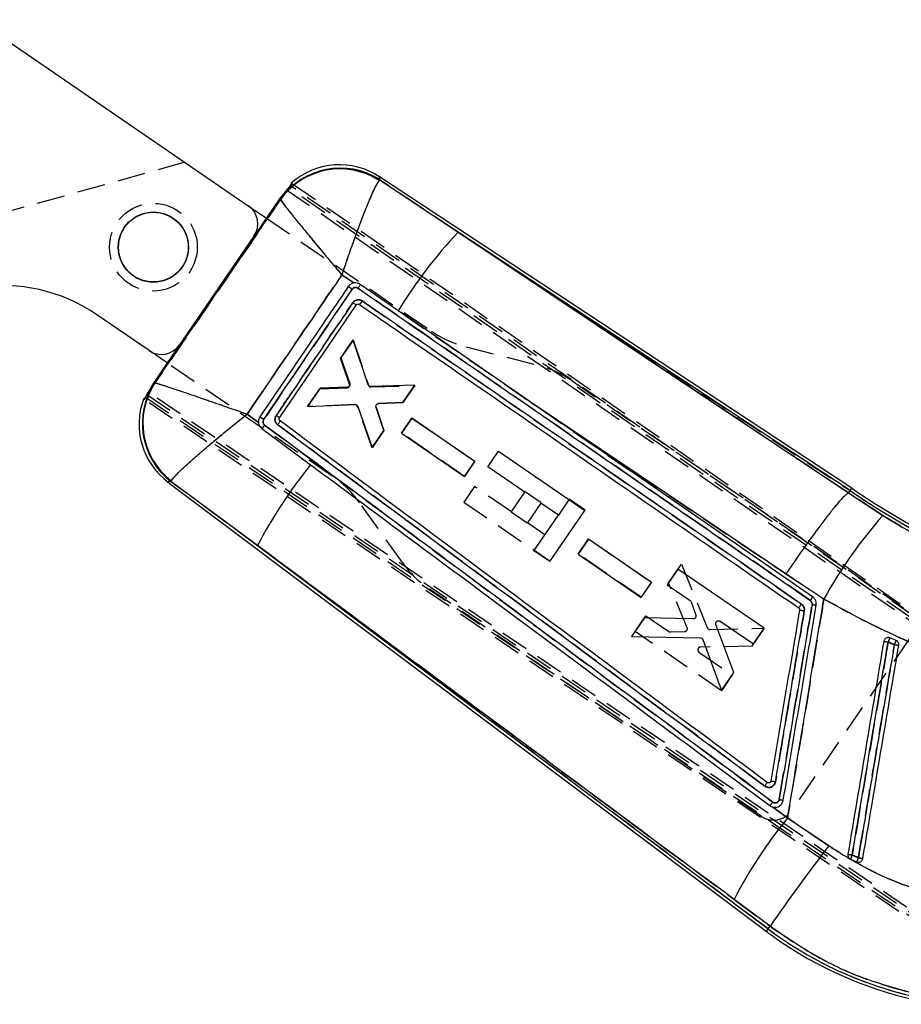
# Model space of a CAD drawing. Extents: x 72 to 802, y 28 to 567.
# Tile 14 of 29: x 306 to 387, y 32 to 122. Entities that reach past the tile are written whole.
import ezdxf

# ---------------------------------------------------------------- set-up
doc = ezdxf.new("R2010")
doc.units = 0
doc.header["$LTSCALE"] = 2
doc.linetypes.add('HIDDEN', pattern=[1.905, 1.27, -0.635])
doc.layers.get('0').update_dxf_attribs({"linetype": 'CONTINUOUS'})

msp = doc.modelspace()

# ---------------------------------------------------------------- linework, layer by layer
at = {"color": 7, "linetype": 'CONTINUOUS'}
for p, q in [((302.3587, 121.5435), (327.111, 104.5929)), ((339.0973, 106.9503), (339.0405, 106.8973)), ((382.0978, 78.8501), (339.0557, 107.2352)), ((339.0973, 106.9503), (346.2399, 102.1735)), ((330.7849, 106.2308), (330.0174, 105.3041)), ((331.0426, 106.6605), (330.9424, 106.4241)), ((330.0174, 105.3041), (327.6982, 101.9175)), ((330.0491, 105.1757), (330.0174, 105.3041)), ((330.0507, 105.1494), (330.0491, 105.1757)), ((327.111, 104.5929), (328.758, 103.465)), ((327.6311, 101.8127), (320.8509, 91.9118)), ((381.947, 78.6257), (346.2399, 102.1735)), ((336.734, 97.55), (335.6367, 98.2889)), ((329.9659, 85.2548), (336.9533, 95.5385)), ((337.2215, 95.6018), (337.238, 95.5916)), ((318.0707, 91.3917), (313.3028, 94.6568)), ((341.0335, 94.8512), (340.7833, 95.024)), ((352.7973, 86.7271), (341.0335, 94.8512)), ((320.7775, 91.8114), (318.4634, 88.4322)), ((336.6574, 92.3469), (335.5496, 90.7299)), ((338.0482, 88.2817), (336.6574, 92.3469)), ((319.7177, 90.2638), (318.0707, 91.3917)), ((335.5496, 90.7299), (336.3691, 88.3823)), ((318.4634, 88.4322), (317.8731, 87.3732)), ((318.4634, 88.4322), (318.5909, 88.4469)), ((318.5909, 88.4469), (318.6105, 88.4524)), ((333.657, 87.9673), (332.5092, 86.2918)), ((336.1361, 88.0435), (333.657, 87.9673)), ((342.2928, 88.2332), (338.2963, 88.1102)), ((341.205, 86.6453), (342.2928, 88.2332)), ((317.7502, 87.1562), (317.5666, 86.9768)), ((332.5092, 86.2918), (336.8482, 86.4668)), ((337.0977, 86.297), (338.4035, 82.5561)), ((339.4712, 84.1146), (338.7545, 86.2175)), ((338.9859, 86.5532), (341.205, 86.6453)), ((327.0136, 85.6016), (328.0293, 84.8415)), ((342.0026, 85.2365), (341.0608, 83.8617)), ((347.7574, 81.297), (342.0026, 85.2365)), ((338.4035, 82.5561), (339.4712, 84.1146)), ((341.0608, 83.8617), (346.8156, 79.9223)), ((348.9425, 80.7962), (349.9108, 82.2103)), ((349.9108, 82.2103), (357.7819, 76.82)), ((346.8156, 79.9223), (347.7574, 81.297)), ((352.3162, 78.4858), (348.9425, 80.7962)), ((319.7923, 79.4112), (374.3163, 38.468)), ((320.0683, 79.4705), (320.0926, 79.5243)), ((327.9584, 73.6172), (320.0683, 79.4705)), ((351.074, 76.6718), (352.3162, 78.4858)), ((381.8045, 78.4143), (381.8053, 78.4149)), ((381.947, 78.6257), (381.8053, 78.4149)), ((381.8053, 78.4149), (384.9365, 76.3619)), ((353.7749, 77.4869), (352.5327, 75.6729)), ((355.3666, 76.3969), (353.7749, 77.4869)), ((352.5327, 75.6729), (351.074, 76.6718)), ((353.147, 73.1556), (355.3666, 76.3969)), ((354.5939, 72.1647), (357.7819, 76.82)), ((327.9584, 73.6172), (374.4786, 38.6842)), ((358.1016, 74.2069), (357.1598, 72.8322)), ((363.8566, 70.2674), (358.1016, 74.2069)), ((354.5939, 72.1647), (353.147, 73.1556)), ((357.1598, 72.8322), (362.9148, 68.8927)), ((366.2597, 71.4753), (365.2781, 70.0425)), ((374.1318, 66.0865), (366.2597, 71.4753)), ((379.565, 68.7505), (376.1, 71.0337)), ((362.9148, 68.8927), (363.8566, 70.2674)), ((365.2781, 70.0425), (367.3678, 68.6121)), ((367.4633, 68.4879), (367.8942, 67.2709)), ((363.2144, 67.0301), (362.0482, 65.3277)), ((367.648, 66.9311), (363.2144, 67.0301)), ((371.3641, 62.0466), (369.7313, 66.4343)), ((370.1137, 66.7325), (373.1503, 64.6539)), ((373.1503, 64.6539), (374.1318, 66.0865)), ((362.0482, 65.3277), (368.3078, 65.2226)), ((368.5416, 65.0559), (370.2371, 60.4016)), ((386.1454, 64.9692), (385.5789, 65.2068)), ((370.2371, 60.4016), (371.3641, 62.0466)), ((374.9178, 49.7952), (376.2561, 48.7954)), ((374.9178, 49.7952), (374.9385, 49.7904)), ((376.2561, 48.7954), (380.0007, 46.257)), ((381.9819, 45.0569), (382.5531, 44.8014)), ((382.5531, 44.8014), (382.6969, 44.7681)), ((374.66, 38.9257), (371.3743, 41.3762)), ((374.4786, 38.6842), (374.66, 38.9257))]:
    msp.add_line(p, q, dxfattribs=at)
at = {"color": 7, "linetype": 'HIDDEN'}
for p, q in [((321.3355, 108.548), (272.0019, 94.7773)), ((339.0973, 106.9503), (339.0405, 106.8973)), ((346.2399, 102.1735), (339.0973, 106.9503)), ((330.6096, 106.0478), (415.5428, 47.3785)), ((415.5821, 47.6159), (330.7849, 106.2308)), ((416.0848, 47.6102), (330.9424, 106.4241)), ((331.1327, 106.5983), (416.1253, 47.8482)), ((330.0491, 105.1757), (330.0507, 105.1494)), ((328.758, 103.465), (343.8079, 93.1587)), ((327.6982, 101.9175), (320.7775, 91.8114)), ((346.2399, 102.1735), (381.947, 78.6257)), ((335.6367, 98.2889), (336.734, 97.55)), ((336.586, 96.9814), (328.5162, 85.1087)), ((337.2215, 95.6018), (337.238, 95.5916)), ((340.7833, 95.024), (341.0335, 94.8512)), ((341.0335, 94.8512), (362.3013, 80.1652)), ((335.5145, 90.6798), (336.6618, 92.3557)), ((336.6618, 92.3557), (338.0673, 88.2469)), ((346.9706, 91.7238), (353.4665, 90.0555)), ((336.3397, 88.3408), (335.5145, 90.6798)), ((334.7676, 79.9575), (319.7177, 90.2638)), ((318.6105, 88.4524), (318.5909, 88.4469)), ((333.6229, 87.9165), (336.1081, 88.0011)), ((338.3158, 88.0756), (342.2757, 88.2105)), ((342.2757, 88.2105), (341.2085, 86.6516)), ((356.6292, 88.6206), (386.844, 67.9293)), ((317.7502, 87.1562), (390.0576, 38.0682)), ((317.8731, 87.3732), (389.734, 38.6214)), ((390.2462, 38.543), (317.9801, 87.603)), ((332.5158, 86.2991), (333.6229, 87.9165)), ((389.545, 38.1454), (317.6569, 86.9156)), ((336.8088, 86.4719), (332.5158, 86.2991)), ((338.3885, 82.5319), (337.0585, 86.3027)), ((338.7594, 86.2225), (339.4757, 84.1202)), ((341.2085, 86.6516), (338.9887, 86.5596)), ((352.7973, 86.7271), (376.1, 71.0337)), ((328.0293, 84.8415), (327.0136, 85.6016)), ((341.0664, 83.8694), (342.0077, 85.2445)), ((342.0077, 85.2445), (347.761, 81.3029)), ((339.4757, 84.1202), (338.3885, 82.5319)), ((346.8198, 79.9278), (341.0664, 83.8694)), ((347.761, 81.3029), (346.8198, 79.9278)), ((320.0683, 79.4705), (320.0926, 79.5243)), ((320.0683, 79.4705), (327.9584, 73.6172)), ((347.7152, 79.004), (346.7468, 77.5899)), ((351.0889, 76.6936), (347.7152, 79.004)), ((352.3312, 78.5076), (352.3167, 78.4864)), ((353.7898, 77.5087), (352.3312, 78.5076)), ((381.8053, 78.4149), (381.8045, 78.4143)), ((384.9365, 76.3619), (381.8053, 78.4149)), ((341.1526, 72.0739), (337.2488, 77.5274)), ((346.7468, 77.5899), (354.6179, 72.1997)), ((353.7753, 77.4875), (353.7898, 77.5087)), ((356.359, 77.846), (355.3681, 76.399)), ((357.806, 76.8551), (356.359, 77.846)), ((357.806, 76.8551), (357.7852, 76.8247)), ((354.1393, 74.6047), (352.5476, 75.6947)), ((374.4786, 38.6842), (327.9584, 73.6172)), ((357.1699, 72.8463), (358.1112, 74.2214)), ((358.1112, 74.2214), (363.8646, 70.2797)), ((362.9234, 68.9047), (357.1699, 72.8463)), ((365.4101, 70.2365), (366.5758, 71.9393)), ((366.5758, 71.9393), (368.9367, 66.141)), ((376.1, 71.0337), (379.565, 68.7505)), ((363.8646, 70.2797), (362.9234, 68.9047)), ((367.1053, 66.1385), (365.4101, 70.2365)), ((373.8485, 48.9525), (343.6338, 69.6438)), ((377.4342, 68.15), (377.5258, 68.2792)), ((377.2675, 67.9524), (377.2793, 67.9615)), ((362.3665, 65.7902), (363.3475, 67.2233)), ((363.3475, 67.2233), (365.4366, 65.7921)), ((370.2366, 60.3986), (362.3665, 65.7902)), ((365.587, 65.7479), (366.8774, 65.7861)), ((369.1767, 65.9832), (374.1291, 66.0849)), ((374.1291, 66.0849), (373.0027, 64.4395)), ((387.3641, 65.1491), (376.6287, 49.4726)), ((368.1818, 63.9114), (371.2176, 61.8316)), ((373.0027, 64.4395), (368.3216, 64.3757)), ((371.2176, 61.8316), (370.2366, 60.3986)), ((374.4015, 52.0308), (374.4022, 52.0303)), ((374.5321, 51.992), (374.4647, 51.9997)), ((376.2561, 48.7954), (374.9178, 49.7952)), ((380.0007, 46.257), (376.2561, 48.7954)), ((371.3743, 41.3762), (374.66, 38.9257)), ((374.4786, 38.6842), (374.66, 38.9257))]:
    msp.add_line(p, q, dxfattribs=at)
at = {"color": 8, "linetype": 'CONTINUOUS', "flags": 128}
for points in [[(339.0557, 107.2352), (339.0603, 107.2035), (339.0973, 106.9503)], [(320.0683, 79.4705), (319.823, 79.4178), (319.7923, 79.4112)], [(374.3163, 38.468), (374.3264, 38.4815), (374.3569, 38.5221), (374.4076, 38.5896), (374.4786, 38.6842)]]:
    msp.add_lwpolyline(points, dxfattribs=at)
at = {"color": 7, "linetype": 'HIDDEN', "flags": 128}
for points in [[(339.0973, 106.9503), (339.0603, 107.2035), (339.0557, 107.2352)], [(381.8045, 78.4143), (358.9007, 93.7155), (346.2399, 102.1735)], [(319.7923, 79.4112), (319.823, 79.4178), (320.0683, 79.4705)], [(374.4786, 38.6842), (374.4076, 38.5896), (374.3569, 38.5221), (374.3264, 38.4815), (374.3163, 38.468)]]:
    msp.add_lwpolyline(points, dxfattribs=at)
at = {"color": 7, "linetype": 'CONTINUOUS', "flags": 128}
for points in [[(346.2399, 102.1735), (358.9007, 93.7155), (381.8045, 78.4143)], [(340.7833, 95.024), (340.1252, 95.4786), (337.3069, 97.4252)], [(376.1, 71.0337), (360.9806, 81.2148), (352.7973, 86.7271)], [(378.5383, 68.956), (357.9208, 83.1893), (352.7973, 86.7271)], [(328.337, 84.2937), (328.9537, 83.8357), (331.5566, 81.9032), (332.7932, 80.9851)]]:
    msp.add_lwpolyline(points, dxfattribs=at)
at = {"color": 7, "linetype": 'HIDDEN'}
msp.add_circle((318.4655, 100.8174), 4, dxfattribs=at)
at = {"color": 7, "linetype": 'CONTINUOUS'}
for radius in [3.2, 3.175]:
    msp.add_circle((318.4655, 100.8174), radius, dxfattribs=at)
for centre, radius, start, end in [((335.4887, 101.3952), 6.6242, 56.991928, 145.200746), ((335.4641, 101.2994), 6.6428, 57.42626, 144.579464), ((335.4235, 101.7275), 6.5975, 56.079287, 131.58325), ((325.981, 102.9427), 2, 325.596321, 55.596321), ((376.569, 73.3686), 41.8279, 136.476539, 148.820157), ((304.7333, 82.1431), 15.1667, 55.596321, 141.353226), ((328.8224, 85.8744), 13.5514, 55.046877, 56.875396), ((319.2008, 93.0418), 2, 235.596321, 325.596321), ((324.0807, 84.7407), 6.6237, 145.976174, 232.716465), ((324.1443, 84.784), 6.6393, 146.459846, 232.391674), ((323.754, 84.6869), 6.5975, 159.68946, 233.515595), ((302.6324, 47.223), 45.8827, 55.658722, 56.196), ((310.2553, 56.3547), 34.9817, 55.704962, 56.328631), ((366.7513, 53.4317), 43.7303, 140.944307, 152.510155), ((421.3142, 136.1212), 69.6815, 235.600536, 249.596321), ((421.3142, 136.1212), 69.4111, 235.597855, 249.596321), ((417.1184, 47.9492), 42.9297, 138.55947, 151.017491), ((377.1763, 69.5326), 1.479, 321.631049, 337.055828), ((381.0598, 82.9599), 14.9317, 260.088624, 261.535314), ((380.9232, 87.2938), 19.8658, 259.645141, 260.896085), ((389.846, 91.7043), 27.2352, 259.796714, 260.644055), ((399.2189, 59.1544), 14.9225, 156.072063, 157.639409), ((392.8276, 61.8335), 7.3814, 154.861208, 158.035037), ((391.2071, 94.9852), 30.8367, 260.244536, 261.010368), ((378.808, 69.1693), 18.9809, 259.93985, 261.084953), ((409.7142, 21.4645), 43.2022, 140.755636, 152.554937), ((526.4502, -66.0398), 184.5481, 142.519197, 145.335481), ((387.5523, 78.1054), 33.1241, 259.913026, 260.605824), ((389.5997, 41.895), 8.248, 154.656065, 157.458817), ((387.3863, 43.0265), 5.1488, 155.349913, 159.834593), ((389.2248, 83.2358), 38.616, 260.282316, 260.897117), ((395.4584, 66.6229), 34.9388, 233.096321, 261.319624), ((395.4584, 66.6229), 35.2092, 233.096321, 235.596321), ((395.4584, 66.6229), 35.2092, 235.596321, 261.319624)]:
    msp.add_arc(centre, radius, start, end, dxfattribs=at)
at = {"color": 7, "linetype": 'HIDDEN'}
for centre, radius, start, end in [((335.4887, 101.3952), 6.6242, 56.991928, 145.200746), ((335.4641, 101.2994), 6.6428, 57.42626, 144.579464), ((376.569, 73.3686), 41.8279, 136.476539, 148.820157), ((313.8612, 63.6971), 40.3022, 55.676731, 56.291523), ((349.4581, 101.4095), 10, 235.596321, 255.596321), ((350.979, 80.3698), 10, 55.596321, 75.596321), ((324.0807, 84.7407), 6.6237, 145.976174, 232.716465), ((324.1443, 84.784), 6.6393, 146.459846, 232.391674), ((301.4037, 45.2399), 48.2142, 55.782611, 56.293903), ((312.5993, 60.2093), 30.4775, 55.262423, 55.978276), ((366.7513, 53.4317), 43.7303, 140.944307, 152.510155), ((329.1174, 71.7067), 10, 35.596321, 55.596321), ((421.3142, 136.1212), 69.6815, 235.600536, 249.596321), ((417.1184, 47.9492), 42.9297, 138.55947, 151.017491), ((349.284, 77.8946), 10, 215.596321, 235.596321), ((377.1765, 69.5326), 1.4788, 321.625043, 337.051691), ((381.0131, 82.771), 14.738, 260.141073, 261.606759), ((381.0882, 87.9363), 20.5275, 259.514253, 260.724874), ((389.846, 91.7043), 27.2352, 259.796714, 260.644055), ((399.2189, 59.1544), 14.9225, 156.072063, 157.639409), ((392.8276, 61.8335), 7.3814, 154.861208, 158.035037), ((391.2071, 94.9852), 30.8367, 260.244536, 261.010368), ((378.5779, 68.2441), 18.0314, 260.146314, 261.351761), ((374.9786, 50.6026), 2, 235.596321, 325.596321), ((409.7142, 21.4645), 43.2022, 140.755636, 152.554937), ((526.4502, -66.0398), 184.5481, 142.519197, 145.335481), ((387.5523, 78.1054), 33.1241, 259.913026, 260.605824), ((389.5997, 41.895), 8.248, 154.656065, 157.458817), ((387.3863, 43.0265), 5.1488, 155.349913, 159.834593), ((389.2248, 83.2358), 38.616, 260.282316, 260.897117), ((395.4584, 66.6229), 34.9388, 233.096321, 261.319624)]:
    msp.add_arc(centre, radius, start, end, dxfattribs=at)
at = {"color": 7, "linetype": 'CONTINUOUS'}
for points, knots in [([(339.0405, 106.8973), (338.9263, 106.7314), (338.7071, 106.4127), (338.1967, 105.2704), (337.6821, 104.0032), (337.1181, 102.5296), (336.4977, 100.8155), (335.9774, 99.3069), (335.7111, 98.5124), (335.6388, 98.2952), (335.6367, 98.2889)], [0, 0, 0, 0, 0.19675793, 0.3777006, 0.50530756, 0.6329407, 0.80984728, 0.948061, 0.99850974, 1, 1, 1, 1]), ([(330.9424, 106.4241), (330.9383, 106.4158), (330.9302, 106.3992), (330.8686, 106.3284), (330.7794, 106.2311), (330.6872, 106.1318), (330.6293, 106.0692), (330.6096, 106.0478)], [0, 0, 0, 0, 0.2193279, 0.4386118, 0.6593915, 0.8839687, 1, 1, 1, 1]), ([(330.7849, 106.2308), (330.8258, 106.2718), (330.9075, 106.3537), (331.0164, 106.4625), (331.0958, 106.5446), (331.133, 106.5886), (331.1328, 106.5956), (331.1327, 106.5983)], [0, 0, 0, 0, 0.2193248, 0.4386955, 0.6561227, 0.8683699, 1, 1, 1, 1]), ([(318.6105, 88.4524), (320.5319, 91.2568), (324.3452, 96.8226), (328.1587, 102.3882), (330.0507, 105.1494)], [0, 0, 0, 0, 0.5038686, 1, 1, 1, 1]), ([(330.0507, 105.1494), (330.1352, 105.0221), (330.2974, 104.7776), (331.0106, 103.8732), (331.8264, 102.8647), (332.7915, 101.6885), (333.931, 100.3167), (334.9466, 99.1065), (335.485, 98.4685), (335.6325, 98.294), (335.6367, 98.2889)], [0, 0, 0, 0, 0.1967576, 0.3777005, 0.5053074, 0.6329401, 0.8098464, 0.9480607, 0.9985098, 1, 1, 1, 1]), ([(335.6367, 98.2889), (334.2205, 96.2041), (331.3472, 91.9742), (328.4718, 87.7458), (327.0136, 85.6016)], [0, 0, 0, 0, 0.49290238, 1, 1, 1, 1]), ([(336.2277, 97.2235), (336.0919, 97.0236), (335.348, 95.928), (332.6594, 91.9693), (330.1051, 88.2115), (328.1594, 85.3491)], [0, 0, 0, 0, 0.0504949, 0.2767382, 1, 1, 1, 1]), ([(328.5158, 85.108), (331.206, 89.0648), (333.8967, 93.0221), (336.5856, 96.9808), (336.586, 96.9814)], [0, 0, 0, 0, 0.99983375, 1, 1, 1, 1]), ([(336.734, 97.55), (336.6692, 97.5333), (336.5202, 97.495), (336.3452, 97.3744), (336.2597, 97.2646), (336.2277, 97.2235)], [0, 0, 0, 0, 0.3244148, 0.7467437, 1, 1, 1, 1]), ([(336.586, 96.9814), (336.6128, 97.0131), (336.6667, 97.0771), (336.7822, 97.1325), (336.9073, 97.1481), (337.0177, 97.1257), (337.0767, 97.0905), (337.1, 97.0766)], [0, 0, 0, 0, 0.2128545, 0.4300168, 0.6446866, 0.8593672, 1, 1, 1, 1]), ([(337.3069, 97.4252), (337.216, 97.4736), (337.0476, 97.5632), (336.841, 97.5673), (336.7447, 97.5517), (336.734, 97.55)], [0, 0, 0, 0, 0.51067842, 0.94540045, 1, 1, 1, 1]), ([(337.3069, 97.4252), (337.3068, 97.4197), (337.3067, 97.4086), (337.2739, 97.3466), (337.22, 97.2573), (337.158, 97.1615), (337.1158, 97.0997), (337.1, 97.0766)], [0, 0, 0, 0, 0.2129095, 0.4287965, 0.6446834, 0.8672193, 1, 1, 1, 1]), ([(337.1, 97.0766), (343.875, 92.3992), (353.3216, 85.8773), (367.0672, 76.3904), (374.0376, 71.5805), (378.3359, 68.6145)], [0, 0, 0, 0, 0.4929377, 0.6873208, 1, 1, 1, 1]), ([(337.4917, 95.9119), (337.4848, 95.9165), (337.421, 95.9592), (337.2836, 96.0154), (337.0686, 96.0274), (336.8622, 95.9634), (336.7197, 95.857), (336.6599, 95.778), (336.6416, 95.7537)], [0, 0, 0, 0, 0.0263277, 0.2410484, 0.4558026, 0.6901846, 0.9047196, 1, 1, 1, 1]), ([(336.6416, 95.7537), (336.4894, 95.5299), (335.7286, 94.4106), (333.3982, 90.9819), (331.2199, 87.7771), (329.6502, 85.4676)], [0, 0, 0, 0, 0.0652879, 0.3264378, 1, 1, 1, 1]), ([(336.9533, 95.5385), (336.9497, 95.5412), (336.9424, 95.5466), (336.8849, 95.5865), (336.7975, 95.6468), (336.7095, 95.7072), (336.6551, 95.7445), (336.6416, 95.7537)], [0, 0, 0, 0, 0.2243516, 0.4487045, 0.6730518, 0.9184742, 1, 1, 1, 1]), ([(336.9533, 95.5385), (336.9683, 95.5563), (336.9984, 95.5918), (337.0626, 95.6224), (337.132, 95.6311), (337.1863, 95.6196), (337.2141, 95.6055), (337.2215, 95.6018)], [0, 0, 0, 0, 0.2297532, 0.4595578, 0.6889634, 0.9178101, 1, 1, 1, 1]), ([(337.238, 95.5916), (337.2444, 95.5947), (337.2574, 95.6012), (337.3181, 95.6733), (337.3998, 95.7807), (337.4611, 95.8682), (337.4917, 95.9119)], [0, 0, 0, 0, 0.2469765, 0.4979817, 0.74899, 1, 1, 1, 1]), ([(337.238, 95.5916), (337.38, 95.4935), (338.4108, 94.7815), (342.9969, 91.6139), (356.1971, 82.4976), (368.5103, 73.9976), (377.2675, 67.9524)], [0, 0, 0, 0, 0.0106437, 0.0772634, 0.343742, 1, 1, 1, 1]), ([(377.5258, 68.2792), (370.8524, 72.8833), (364.1714, 77.4928), (350.8284, 86.706), (344.1562, 91.3116), (337.4917, 95.9119)], [0, 0, 0, 0, 0.5000002, 0.5005765, 1, 1, 1, 1]), ([(318.6105, 88.4524), (318.7735, 88.4082), (319.0949, 88.3211), (320.3674, 87.9011), (321.7423, 87.4354), (323.1761, 86.9432), (324.9367, 86.3319), (326.3023, 85.8525), (327.0075, 85.6038), (327.0136, 85.6016)], [0, 0, 0, 0, 0.2123074, 0.4184486, 0.544795, 0.6711645, 0.8306897, 0.9985147, 1, 1, 1, 1]), ([(336.3098, 88.1199), (336.2875, 88.1014), (336.2428, 88.0643), (336.1786, 88.0462), (336.143, 88.044), (336.1361, 88.0435)], [0, 0, 0, 0, 0.44593451, 0.89187549, 1, 1, 1, 1]), ([(336.3691, 88.3823), (336.3756, 88.3538), (336.3888, 88.2967), (336.371, 88.2092), (336.3388, 88.1514), (336.3145, 88.125), (336.3098, 88.1199)], [0, 0, 0, 0, 0.3089385, 0.6179194, 0.9260466, 1, 1, 1, 1]), ([(338.2963, 88.1102), (338.2675, 88.1121), (338.21, 88.1161), (338.1328, 88.158), (338.0767, 88.2155), (338.0568, 88.2618), (338.0482, 88.2817)], [0, 0, 0, 0, 0.2662906, 0.5325049, 0.7989083, 1, 1, 1, 1]), ([(317.6569, 86.9156), (317.6569, 86.9156), (317.6569, 86.9156), (317.657, 86.9155), (317.6576, 86.9153), (317.66, 86.9153), (317.6696, 86.9253), (317.6957, 86.9743), (317.7426, 87.0766), (317.803, 87.2143), (317.8493, 87.3193), (317.8731, 87.3732)], [0, 0, 0, 0, 0.000441, 0.0022035, 0.0092552, 0.037467, 0.1507683, 0.3576797, 0.5652127, 0.7772961, 1, 1, 1, 1]), ([(317.9801, 87.603), (317.955, 87.5515), (317.9048, 87.4486), (317.8383, 87.3115), (317.7869, 87.2098), (317.7598, 87.1638), (317.7524, 87.1579), (317.7502, 87.1562)], [0, 0, 0, 0, 0.22771523, 0.4554673, 0.6819316, 0.90468643, 1, 1, 1, 1]), ([(336.8482, 86.4668), (336.8769, 86.4651), (336.9343, 86.4617), (337.0117, 86.4207), (337.0686, 86.3636), (337.0889, 86.3171), (337.0977, 86.297)], [0, 0, 0, 0, 0.2653158, 0.5306104, 0.7960795, 1, 1, 1, 1]), ([(338.7545, 86.2175), (338.7494, 86.2389), (338.7376, 86.2886), (338.748, 86.3699), (338.7766, 86.4307), (338.7996, 86.4592), (338.8044, 86.4651)], [0, 0, 0, 0, 0.2492915, 0.5814, 0.9133882, 1, 1, 1, 1]), ([(338.8044, 86.4651), (338.8256, 86.485), (338.868, 86.5249), (338.9352, 86.5485), (338.9749, 86.5522), (338.9859, 86.5532)], [0, 0, 0, 0, 0.4195713, 0.8391401, 1, 1, 1, 1]), ([(320.0926, 79.5243), (320.2202, 79.6939), (320.4716, 80.0282), (321.5127, 81.0025), (322.6447, 82.0003), (323.8291, 83.0105), (325.2876, 84.2184), (326.422, 85.1318), (327.0085, 85.5976), (327.0136, 85.6016)], [0, 0, 0, 0, 0.2123085, 0.4184497, 0.5447963, 0.6711659, 0.8306906, 0.9985145, 1, 1, 1, 1]), ([(328.1594, 85.3491), (328.1174, 85.2719), (328.0331, 85.1167), (328.0209, 84.9336), (328.0291, 84.8438), (328.0293, 84.8415)], [0, 0, 0, 0, 0.4910491, 0.9868598, 1, 1, 1, 1]), ([(329.6502, 85.4676), (329.6176, 85.4069), (329.5524, 85.2853), (329.5378, 85.0749), (329.5893, 84.8741), (329.6855, 84.7268), (329.765, 84.6608), (329.7919, 84.6385)], [0, 0, 0, 0, 0.2216055, 0.4431991, 0.6648516, 0.8866211, 1, 1, 1, 1]), ([(330.013, 84.9771), (329.996, 84.9926), (329.962, 85.0236), (329.9341, 85.0882), (329.928, 85.1574), (329.942, 85.2148), (329.9598, 85.2446), (329.9659, 85.2548)], [0, 0, 0, 0, 0.2211491, 0.4422582, 0.6636621, 0.8855681, 1, 1, 1, 1]), ([(328.0293, 84.8415), (328.0318, 84.8208), (328.0445, 84.7142), (328.1127, 84.5281), (328.2361, 84.373), (328.3206, 84.3066), (328.3369, 84.2937)], [0, 0, 0, 0, 0.0968397, 0.4995117, 0.9029008, 1, 1, 1, 1]), ([(328.6007, 84.6062), (328.5685, 84.5636), (328.5041, 84.4783), (328.4188, 84.3735), (328.3566, 84.3037), (328.3434, 84.297), (328.337, 84.2937)], [0, 0, 0, 0, 0.2525306, 0.5050685, 0.7576116, 1, 1, 1, 1]), ([(328.6007, 84.6062), (328.5841, 84.62), (328.5357, 84.6602), (328.4777, 84.75), (328.4471, 84.8716), (328.4565, 84.9985), (328.4961, 85.0716), (328.5158, 85.108)], [0, 0, 0, 0, 0.1157988, 0.3372533, 0.5586639, 0.780057, 1, 1, 1, 1]), ([(374.9098, 50.2443), (366.5628, 56.4364), (351.1248, 67.8888), (335.6902, 79.3444), (328.6007, 84.6062)], [0, 0, 0, 0, 0.5406798, 1, 1, 1, 1]), ([(329.7919, 84.6385), (329.8232, 84.6813), (329.8858, 84.7667), (329.9607, 84.8772), (330.0097, 84.9569), (330.0118, 84.9705), (330.0128, 84.9773)], [0, 0, 0, 0, 0.2499975, 0.4999933, 0.7500001, 1, 1, 1, 1]), ([(329.7919, 84.6385), (337.1837, 79.1524), (351.9802, 68.1706), (366.7798, 57.1918), (374.1861, 51.6976)], [0, 0, 0, 0, 0.4995614, 1, 1, 1, 1]), ([(374.4022, 52.0303), (367.0032, 57.5207), (352.2051, 68.5013), (337.4104, 79.4852), (330.013, 84.9771)], [0, 0, 0, 0, 0.5000001, 1, 1, 1, 1]), ([(332.7932, 80.9851), (332.9822, 80.8448), (334.0389, 80.0603), (338.006, 77.115), (351.7655, 66.9005), (364.6596, 57.3324), (374.6427, 49.9245)], [0, 0, 0, 0, 0.013552, 0.075758, 0.2844189, 1, 1, 1, 1]), ([(381.8045, 78.4143), (381.7362, 78.3754), (381.5995, 78.2974), (381.2197, 77.9152), (380.7205, 77.3442), (380.1074, 76.5888), (379.3974, 75.6685), (378.6131, 74.6142), (377.7743, 73.4511), (376.9561, 72.2861), (376.3954, 71.4693), (376.1283, 71.0754), (376.1, 71.0337)], [0, 0, 0, 0, 0.1120075, 0.2240151, 0.3360224, 0.4480299, 0.5600394, 0.6720492, 0.7840628, 0.8960768, 0.9889858, 1, 1, 1, 1]), ([(381.947, 78.6257), (382.0475, 78.7749), (382.1484, 78.9245), (382.0975, 78.8496), (382.0973, 78.8494)], [0, 0, 0, 0, 0.99667128, 1, 1, 1, 1]), ([(384.9365, 76.3619), (385.8805, 75.7975), (387.7685, 74.6688), (390.7374, 73.1511), (393.7928, 71.7616), (395.8883, 70.976), (396.936, 70.5832)], [0, 0, 0, 0, 0.24709325, 0.49417359, 0.74709008, 1, 1, 1, 1]), ([(371.3743, 41.3762), (362.98, 47.6103), (348.508, 58.3578), (334.036, 69.1042), (327.9584, 73.6172)], [0, 0, 0, 0, 0.5800413, 1, 1, 1, 1]), ([(367.3678, 68.6121), (367.39, 68.5939), (367.4316, 68.5598), (367.4532, 68.5107), (367.4633, 68.4879)], [0, 0, 0, 0, 0.5356513, 1, 1, 1, 1]), ([(378.4897, 68.2511), (377.99, 65.289), (376.9908, 59.3655), (375.9918, 53.4418), (375.4924, 50.4803)], [0, 0, 0, 0, 0.5000429, 1, 1, 1, 1]), ([(376.2561, 48.7954), (376.7254, 51.621), (377.6799, 57.3674), (378.7824, 64.0192), (379.4153, 67.8454), (379.565, 68.7505)], [0, 0, 0, 0, 0.4248118, 0.8639418, 1, 1, 1, 1]), ([(377.2675, 67.9524), (377.2742, 67.956), (377.288, 67.9637), (377.349, 68.0363), (377.4326, 68.1461), (377.4947, 68.2348), (377.5258, 68.2792)], [0, 0, 0, 0, 0.2373802, 0.4915866, 0.7457914, 1, 1, 1, 1]), ([(377.7799, 67.6783), (377.7845, 67.747), (377.7937, 67.8845), (377.7198, 68.0811), (377.6189, 68.2096), (377.545, 68.2648), (377.5258, 68.2792)], [0, 0, 0, 0, 0.29822185, 0.59643071, 0.89477757, 1, 1, 1, 1]), ([(378.3359, 68.6145), (378.3478, 68.6056), (378.3927, 68.5721), (378.4538, 68.4941), (378.4981, 68.3754), (378.4925, 68.2925), (378.4897, 68.2511)], [0, 0, 0, 0, 0.1076048, 0.4054194, 0.7031849, 1, 1, 1, 1]), ([(378.8618, 68.1909), (378.8678, 68.2781), (378.8798, 68.4526), (378.7865, 68.7023), (378.6581, 68.8666), (378.5635, 68.9372), (378.5383, 68.956)], [0, 0, 0, 0, 0.2971935, 0.59437683, 0.89179913, 1, 1, 1, 1]), ([(394.9349, 61.8618), (393.6282, 62.3255), (391.0148, 63.2531), (387.1366, 64.893), (383.2996, 66.7022), (380.8099, 68.0677), (379.565, 68.7505)], [0, 0, 0, 0, 0.247645, 0.4952926, 0.7476431, 1, 1, 1, 1]), ([(377.3524, 67.7516), (377.3127, 67.5162), (377.0931, 66.2133), (376.2171, 61.016), (375.3809, 56.054), (374.7245, 52.1595)], [0, 0, 0, 0, 0.045279, 0.2506894, 1, 1, 1, 1]), ([(375.1496, 52.0833), (375.1946, 52.3502), (375.6329, 54.9493), (376.5096, 60.1476), (377.3414, 65.079), (377.7799, 67.6783)], [0, 0, 0, 0, 0.051342, 0.4999802, 1, 1, 1, 1]), ([(375.8665, 50.4178), (376.3657, 53.3799), (377.3641, 59.3043), (378.3626, 65.2287), (378.8618, 68.1909)], [0, 0, 0, 0, 0.5, 1, 1, 1, 1]), ([(377.2675, 67.9524), (377.2843, 67.9382), (377.3191, 67.9089), (377.3495, 67.8462), (377.3574, 67.791), (377.3535, 67.76), (377.3524, 67.7516)], [0, 0, 0, 0, 0.285105, 0.5907932, 0.8895361, 1, 1, 1, 1]), ([(367.8122, 66.9867), (367.788, 66.9706), (367.7382, 66.9376), (367.6786, 66.9333), (367.648, 66.9311)], [0, 0, 0, 0, 0.4865828, 1, 1, 1, 1]), ([(367.8942, 67.2709), (367.901, 67.2428), (367.9146, 67.1864), (367.8979, 67.0998), (367.8612, 67.0313), (367.8261, 66.9994), (367.8122, 66.9867)], [0, 0, 0, 0, 0.2740275, 0.5480905, 0.8214554, 1, 1, 1, 1]), ([(369.7313, 66.4343), (369.724, 66.4621), (369.7094, 66.5176), (369.7242, 66.6038), (369.7578, 66.6695), (369.7888, 66.7005), (369.7997, 66.7114)], [0, 0, 0, 0, 0.2826096, 0.5652512, 0.8471631, 1, 1, 1, 1]), ([(369.7997, 66.7114), (369.8228, 66.7285), (369.8691, 66.7627), (369.9547, 66.7807), (370.0405, 66.7729), (370.0897, 66.7457), (370.1137, 66.7325)], [0, 0, 0, 0, 0.2526607, 0.5052949, 0.75854, 1, 1, 1, 1]), ([(368.3078, 65.2226), (368.3363, 65.2192), (368.3935, 65.2125), (368.4685, 65.1671), (368.5177, 65.1113), (368.5354, 65.0705), (368.5416, 65.0559)], [0, 0, 0, 0, 0.2812114, 0.5624541, 0.8440253, 1, 1, 1, 1]), ([(385.0215, 64.8998), (384.4764, 61.6654), (383.3861, 55.1966), (382.2959, 48.7278), (381.7508, 45.4933)], [0, 0, 0, 0, 0.4999999, 1, 1, 1, 1]), ([(382.1456, 45.4256), (382.1906, 45.6925), (382.4156, 47.027), (383.3609, 52.6318), (384.4068, 58.8335), (385.2727, 63.9676), (385.4184, 64.8314)], [0, 0, 0, 0, 0.0412601, 0.2063008, 0.8664632, 1, 1, 1, 1]), ([(385.2853, 65.2147), (385.2438, 65.1951), (385.1608, 65.1559), (385.0701, 65.0492), (385.0322, 64.9575), (385.0227, 64.9063), (385.0215, 64.8998)], [0, 0, 0, 0, 0.3179921, 0.6360048, 0.9539996, 1, 1, 1, 1]), ([(385.5789, 65.2068), (385.5369, 65.2199), (385.4512, 65.2466), (385.3487, 65.2355), (385.2954, 65.218), (385.2853, 65.2147)], [0, 0, 0, 0, 0.4374848, 0.8929852, 1, 1, 1, 1]), ([(385.4184, 64.8314), (385.4846, 64.8036), (385.6724, 64.7246), (385.8603, 64.6456), (385.982, 64.5944)], [0, 0, 0, 0, 0.35206588, 1, 1, 1, 1]), ([(386.3887, 64.5273), (386.3919, 64.571), (386.3984, 64.6604), (386.3523, 64.7906), (386.2678, 64.9001), (386.1887, 64.9508), (386.1461, 64.9689), (386.1454, 64.9692)], [0, 0, 0, 0, 0.2405293, 0.4921268, 0.743739, 0.9953389, 1, 1, 1, 1]), ([(385.982, 64.5944), (385.4308, 61.3263), (384.339, 54.8528), (383.2473, 48.3793), (382.7067, 45.1739)], [0, 0, 0, 0, 0.5048412, 1, 1, 1, 1]), ([(383.1155, 45.1062), (383.1599, 45.3699), (383.3843, 46.7013), (384.3284, 52.3031), (385.375, 58.513), (386.2417, 63.6554), (386.3887, 64.5273)], [0, 0, 0, 0, 0.0407437, 0.2056577, 0.8653137, 1, 1, 1, 1]), ([(374.1861, 51.6976), (374.2401, 51.6649), (374.353, 51.5965), (374.555, 51.5679), (374.7595, 51.6042), (374.94, 51.7072), (375.087, 51.8694), (375.128, 52.0096), (375.1496, 52.0833)], [0, 0, 0, 0, 0.1522562, 0.3187123, 0.4831471, 0.649464, 0.8157851, 1, 1, 1, 1]), ([(374.7245, 52.1595), (374.7189, 52.1393), (374.7068, 52.0959), (374.6629, 52.0416), (374.6031, 52.0038), (374.5338, 51.9867), (374.4878, 51.9953), (374.4647, 51.9997)], [0, 0, 0, 0, 0.1822378, 0.392084, 0.5935113, 0.7952698, 1, 1, 1, 1]), ([(375.1496, 52.0833), (375.1363, 52.0856), (375.098, 52.0922), (375.0152, 52.1067), (374.907, 52.1258), (374.8055, 52.1441), (374.7416, 52.1559), (374.7298, 52.1584), (374.7245, 52.1595)], [0, 0, 0, 0, 0.0637722, 0.1836383, 0.3984824, 0.613349, 0.8281954, 1, 1, 1, 1]), ([(374.1861, 51.6976), (374.2168, 51.7398), (374.2782, 51.8243), (374.3512, 51.9327), (374.3988, 52.0108), (374.4006, 52.0242), (374.4015, 52.0308)], [0, 0, 0, 0, 0.2500071, 0.4999994, 0.7500006, 1, 1, 1, 1]), ([(374.4647, 51.9997), (374.4636, 52), (374.4413, 52.0066), (374.4212, 52.0188), (374.4022, 52.0304)], [0, 0, 0, 0, 0.0509121, 1, 1, 1, 1]), ([(375.4924, 50.4803), (375.4808, 50.4382), (375.458, 50.3558), (375.3742, 50.2572), (375.2668, 50.1914), (375.1435, 50.1659), (375.0171, 50.1803), (374.9455, 50.223), (374.9098, 50.2444)], [0, 0, 0, 0, 0.17289342, 0.33827508, 0.50370507, 0.66913881, 0.83458087, 1, 1, 1, 1]), ([(374.9385, 49.7904), (375.0033, 49.7813), (375.1544, 49.7601), (375.3938, 49.8142), (375.619, 49.9511), (375.7946, 50.1582), (375.8423, 50.3302), (375.8665, 50.4178)], [0, 0, 0, 0, 0.1568725, 0.3660065, 0.5750036, 0.783773, 1, 1, 1, 1]), ([(374.9098, 50.2444), (374.8773, 50.201), (374.8123, 50.1143), (374.7256, 50.0068), (374.6629, 49.9358), (374.6493, 49.9282), (374.6427, 49.9245)], [0, 0, 0, 0, 0.2543317, 0.5086678, 0.7629957, 1, 1, 1, 1]), ([(374.6427, 49.9245), (374.7296, 49.8726), (374.8179, 49.8199), (374.9163, 49.7955), (374.9178, 49.7952)], [0, 0, 0, 0, 0.9845974, 1, 1, 1, 1]), ([(380.0007, 46.257), (381.1542, 45.5362), (383.4831, 44.0811), (387.3858, 42.409), (390.1469, 41.705), (391.5747, 41.3409)], [0, 0, 0, 0, 0.3215629, 0.6491795, 1, 1, 1, 1]), ([(381.7508, 45.4933), (381.7477, 45.4475), (381.7413, 45.3559), (381.7904, 45.2251), (381.8722, 45.1191), (381.9469, 45.0767), (381.9819, 45.0569)], [0, 0, 0, 0, 0.2579385, 0.5158785, 0.7738044, 1, 1, 1, 1]), ([(382.7067, 45.1739), (382.6459, 45.2006), (382.4581, 45.283), (382.2717, 45.3681), (382.1456, 45.4256)], [0, 0, 0, 0, 0.3240452, 1, 1, 1, 1]), ([(382.6969, 44.7681), (382.7427, 44.7705), (382.8343, 44.7753), (382.9589, 44.8398), (383.0554, 44.9385), (383.1013, 45.0352), (383.1128, 45.093), (383.1155, 45.1062)], [0, 0, 0, 0, 0.2327733, 0.4655175, 0.6982859, 0.9310491, 1, 1, 1, 1]), ([(388.5207, 32.6289), (386.8018, 33.0766), (383.4898, 33.9392), (378.8093, 36.0857), (376.0529, 37.9723), (374.66, 38.9257)], [0, 0, 0, 0, 0.34801589, 0.67053133, 1, 1, 1, 1])]:
    msp.add_open_spline(points, degree=3, knots=knots, dxfattribs=at)
at = {"color": 7, "linetype": 'HIDDEN'}
for points, knots in [([(339.0405, 106.8973), (338.9194, 106.7192), (338.6778, 106.3638), (338.1127, 105.0748), (337.5556, 103.6789), (337.0037, 102.218), (336.3568, 100.4171), (335.8792, 99.017), (335.6388, 98.2952), (335.6367, 98.2889)], [0, 0, 0, 0, 0.2064463, 0.4121069, 0.5384971, 0.6649112, 0.827376, 0.9985091, 1, 1, 1, 1]), ([(330.0507, 105.1494), (328.1587, 102.3882), (324.3452, 96.8226), (320.5319, 91.2568), (318.6105, 88.4524)], [0, 0, 0, 0, 0.4961314, 1, 1, 1, 1]), ([(330.0507, 105.1494), (330.142, 105.0127), (330.3244, 104.7396), (331.1343, 103.7181), (332.0376, 102.6061), (332.9978, 101.4393), (334.1976, 99.9974), (335.1424, 98.8739), (335.6325, 98.294), (335.6367, 98.2889)], [0, 0, 0, 0, 0.2064459, 0.4121063, 0.5384963, 0.6649104, 0.827375, 0.9985092, 1, 1, 1, 1]), ([(327.0136, 85.6016), (328.4718, 87.7458), (331.3472, 91.9742), (334.2205, 96.2041), (335.6367, 98.2889)], [0, 0, 0, 0, 0.50709762, 1, 1, 1, 1]), ([(337.1, 97.0766), (337.0767, 97.0905), (337.0177, 97.1257), (336.9073, 97.1481), (336.7822, 97.1325), (336.6667, 97.0771), (336.6128, 97.0131), (336.586, 96.9814)], [0, 0, 0, 0, 0.1406328, 0.3553134, 0.5699832, 0.7871455, 1, 1, 1, 1]), ([(378.3358, 68.6146), (371.3655, 73.4245), (358.517, 82.2908), (344.7725, 91.7792), (337.9977, 96.4568), (337.1, 97.0766)], [0, 0, 0, 0, 0.5070623, 0.9346842, 1, 1, 1, 1]), ([(336.6416, 95.7537), (336.6641, 95.783), (336.7284, 95.8665), (336.8746, 95.9683), (337.0685, 96.0252), (337.2698, 96.0172), (337.4093, 95.9658), (337.4791, 95.9201), (337.4917, 95.9119)], [0, 0, 0, 0, 0.1151935, 0.3296779, 0.5441677, 0.7380582, 0.9527093, 1, 1, 1, 1]), ([(329.6516, 85.4698), (329.8038, 85.6936), (330.5645, 86.8129), (332.8945, 90.2409), (335.0723, 93.445), (336.6416, 95.7537)], [0, 0, 0, 0, 0.0653017, 0.3265074, 1, 1, 1, 1]), ([(337.4917, 95.9119), (337.4611, 95.8682), (337.3998, 95.7807), (337.3181, 95.6733), (337.2574, 95.6012), (337.2444, 95.5947), (337.238, 95.5916)], [0, 0, 0, 0, 0.25101, 0.5020183, 0.7530235, 1, 1, 1, 1]), ([(337.4917, 95.9119), (344.1635, 91.3057), (357.507, 82.0933), (370.8529, 72.8839), (377.5258, 68.2792)], [0, 0, 0, 0, 0.4999998, 1, 1, 1, 1]), ([(318.6105, 88.4524), (318.7735, 88.4082), (319.0949, 88.3211), (320.3674, 87.9011), (321.7423, 87.4354), (323.1761, 86.9432), (324.9367, 86.3319), (326.3023, 85.8525), (327.0075, 85.6038), (327.0136, 85.6016)], [0, 0, 0, 0, 0.2123074, 0.4184486, 0.544795, 0.6711645, 0.8306897, 0.9985147, 1, 1, 1, 1]), ([(336.1081, 88.0011), (336.137, 88.0053), (336.195, 88.0137), (336.2703, 88.062), (336.3124, 88.1129), (336.3282, 88.1451), (336.3313, 88.1513)], [0, 0, 0, 0, 0.3091486, 0.6183538, 0.9266817, 1, 1, 1, 1]), ([(336.3313, 88.1513), (336.3405, 88.1788), (336.3589, 88.2338), (336.3525, 88.3001), (336.3418, 88.3342), (336.3397, 88.3408)], [0, 0, 0, 0, 0.4457197, 0.8914333, 1, 1, 1, 1]), ([(338.0673, 88.2469), (338.0792, 88.2208), (338.1031, 88.1685), (338.1692, 88.1111), (338.2431, 88.0787), (338.2937, 88.0766), (338.3158, 88.0756)], [0, 0, 0, 0, 0.2651298, 0.5302353, 0.7956472, 1, 1, 1, 1]), ([(337.0585, 86.3027), (337.0462, 86.3288), (337.0218, 86.3809), (336.9549, 86.4377), (336.8809, 86.4693), (336.8305, 86.4711), (336.8088, 86.4719)], [0, 0, 0, 0, 0.26605358, 0.53212256, 0.79842908, 1, 1, 1, 1]), ([(338.8202, 86.478), (338.8084, 86.467), (338.791, 86.4509), (338.7796, 86.4302), (338.776, 86.4236)], [0, 0, 0, 0, 0.6785763, 1, 1, 1, 1]), ([(338.9887, 86.5596), (338.9668, 86.5572), (338.9253, 86.5525), (338.8897, 86.5307), (338.873, 86.5204)], [0, 0, 0, 0, 0.5297736, 1, 1, 1, 1]), ([(320.0926, 79.5243), (320.2202, 79.6939), (320.4716, 80.0282), (321.5127, 81.0025), (322.6447, 82.0003), (323.8291, 83.0105), (325.2876, 84.2184), (326.422, 85.1318), (327.0085, 85.5976), (327.0136, 85.6016)], [0, 0, 0, 0, 0.2123085, 0.4184497, 0.5447963, 0.6711659, 0.8306906, 0.9985145, 1, 1, 1, 1]), ([(329.7919, 84.6385), (329.765, 84.6608), (329.6855, 84.7268), (329.5893, 84.8741), (329.5378, 85.0749), (329.5524, 85.2863), (329.6184, 85.4084), (329.6516, 85.4698)], [0, 0, 0, 0, 0.11306107, 0.33420897, 0.55524008, 0.77621252, 1, 1, 1, 1]), ([(328.601, 84.606), (328.5688, 84.5634), (328.5043, 84.4782), (328.4189, 84.3734), (328.3567, 84.3036), (328.3436, 84.2968), (328.3372, 84.2935)], [0, 0, 0, 0, 0.2525293, 0.5050713, 0.7576112, 1, 1, 1, 1]), ([(328.5162, 85.1087), (328.5051, 85.0902), (328.4726, 85.0363), (328.4471, 84.9324), (328.4579, 84.8074), (328.5084, 84.6904), (328.5699, 84.6343), (328.6006, 84.6063)], [0, 0, 0, 0, 0.11541403, 0.33658427, 0.55777739, 0.7789787, 1, 1, 1, 1]), ([(328.6006, 84.6063), (336.9459, 78.4125), (352.3807, 66.9569), (367.8188, 55.5046), (374.9098, 50.2443)], [0, 0, 0, 0, 0.540679, 1, 1, 1, 1]), ([(374.1861, 51.6976), (366.7798, 57.1918), (351.9802, 68.1706), (337.1837, 79.1524), (329.7919, 84.6385)], [0, 0, 0, 0, 0.5004386, 1, 1, 1, 1]), ([(396.936, 70.5832), (395.9126, 70.9665), (393.8658, 71.7329), (390.8324, 73.1054), (387.8368, 74.6293), (385.9033, 75.7844), (384.9365, 76.3619)], [0, 0, 0, 0, 0.2470166, 0.4940389, 0.7470129, 1, 1, 1, 1]), ([(327.9584, 73.6172), (334.036, 69.1042), (348.508, 58.3578), (362.98, 47.6103), (371.3743, 41.3762)], [0, 0, 0, 0, 0.4199587, 1, 1, 1, 1]), ([(375.4921, 50.4787), (375.9917, 53.4408), (376.9907, 59.3648), (377.99, 65.2888), (378.4896, 68.2507)], [0, 0, 0, 0, 0.5000121, 1, 1, 1, 1]), ([(379.565, 68.7505), (379.4153, 67.8454), (378.7706, 63.9478), (377.668, 57.296), (376.7136, 51.5496), (376.2561, 48.7954)], [0, 0, 0, 0, 0.136056, 0.5859231, 1, 1, 1, 1]), ([(377.5258, 68.2792), (377.545, 68.2648), (377.6189, 68.2096), (377.7198, 68.0811), (377.7938, 67.8841), (377.7844, 67.7463), (377.7797, 67.6772)], [0, 0, 0, 0, 0.1050505, 0.4029097, 0.7006312, 1, 1, 1, 1]), ([(378.4896, 68.2507), (378.4915, 68.2654), (378.4987, 68.3211), (378.4853, 68.4194), (378.4311, 68.5341), (378.3676, 68.5877), (378.3358, 68.6146)], [0, 0, 0, 0, 0.107223, 0.404756, 0.7023178, 1, 1, 1, 1]), ([(379.565, 68.7505), (380.7866, 68.0801), (383.2298, 66.7393), (387.0403, 64.9362), (390.941, 63.2804), (393.6036, 62.3347), (394.9349, 61.8618)], [0, 0, 0, 0, 0.2476831, 0.4953599, 0.7476816, 1, 1, 1, 1]), ([(377.7797, 67.6772), (377.3413, 65.0783), (376.4645, 59.8804), (375.5879, 54.6824), (375.1496, 52.0833)], [0, 0, 0, 0, 0.4999838, 1, 1, 1, 1]), ([(365.4366, 65.7921), (365.4617, 65.7779), (365.5085, 65.7515), (365.5621, 65.7491), (365.587, 65.7479)], [0, 0, 0, 0, 0.5361741, 1, 1, 1, 1]), ([(366.8774, 65.7861), (366.9062, 65.7899), (366.9637, 65.7977), (367.0386, 65.8448), (367.089, 65.9038), (367.1061, 65.948), (367.1127, 65.9653)], [0, 0, 0, 0, 0.2748381, 0.5497043, 0.8237247, 1, 1, 1, 1]), ([(367.1127, 65.9653), (367.119, 65.9936), (367.1318, 66.052), (367.1143, 66.1091), (367.1053, 66.1385)], [0, 0, 0, 0, 0.4855338, 1, 1, 1, 1]), ([(368.9367, 66.141), (368.9502, 66.1156), (368.977, 66.0648), (369.0464, 66.0113), (369.1161, 65.9855), (369.1607, 65.9838), (369.1767, 65.9832)], [0, 0, 0, 0, 0.28062, 0.5611626, 0.8425433, 1, 1, 1, 1]), ([(385.4184, 64.8314), (385.3734, 64.5645), (385.1483, 63.2301), (384.203, 57.6252), (383.1571, 51.4235), (382.2913, 46.2894), (382.1456, 45.4256)], [0, 0, 0, 0, 0.0412602, 0.2063008, 0.8664633, 1, 1, 1, 1]), ([(385.982, 64.5944), (385.8603, 64.6456), (385.6724, 64.7246), (385.4846, 64.8036), (385.4184, 64.8314)], [0, 0, 0, 0, 0.64793412, 1, 1, 1, 1]), ([(368.0879, 64.2118), (368.0803, 64.1841), (368.0652, 64.1287), (368.0793, 64.0425), (368.1174, 63.9652), (368.1606, 63.9291), (368.1818, 63.9114)], [0, 0, 0, 0, 0.25211092, 0.50420514, 0.75673498, 1, 1, 1, 1]), ([(368.3216, 64.3757), (368.293, 64.3725), (368.2358, 64.366), (368.1606, 64.3208), (368.1116, 64.2657), (368.094, 64.2257), (368.0879, 64.2118)], [0, 0, 0, 0, 0.2834851, 0.5669663, 0.8495568, 1, 1, 1, 1]), ([(382.7067, 45.1739), (382.7517, 45.4408), (382.9767, 46.7753), (383.9219, 52.3801), (384.9687, 58.5867), (385.8355, 63.7257), (385.982, 64.5944)], [0, 0, 0, 0, 0.0412291, 0.2061452, 0.8658099, 1, 1, 1, 1]), ([(375.1496, 52.0833), (375.1482, 52.0759), (375.134, 52.0013), (375.0784, 51.8643), (374.9409, 51.7071), (374.7593, 51.6042), (374.5551, 51.5679), (374.353, 51.5965), (374.2401, 51.6649), (374.1861, 51.6976)], [0, 0, 0, 0, 0.0182694, 0.1844511, 0.3507241, 0.5169928, 0.68138, 0.8477879, 1, 1, 1, 1]), ([(374.9098, 50.2443), (374.9468, 50.2224), (375.0196, 50.1792), (375.1476, 50.1661), (375.2705, 50.1929), (375.3775, 50.26), (375.4589, 50.3582), (375.4811, 50.4387), (375.4921, 50.4787)], [0, 0, 0, 0, 0.1709789, 0.336752, 0.5024991, 0.6682246, 0.8352103, 1, 1, 1, 1]), ([(374.6427, 49.9245), (374.6493, 49.9282), (374.6629, 49.9358), (374.7256, 50.0068), (374.8123, 50.1143), (374.8773, 50.201), (374.9098, 50.2443)], [0, 0, 0, 0, 0.2370063, 0.491333, 0.7456682, 1, 1, 1, 1]), ([(391.5747, 41.3409), (390.2605, 41.6721), (387.6085, 42.3404), (383.6881, 43.9681), (381.2537, 45.4792), (380.0007, 46.257)], [0, 0, 0, 0, 0.3228218, 0.6514595, 1, 1, 1, 1]), ([(382.1456, 45.4256), (382.2717, 45.3681), (382.4581, 45.283), (382.6459, 45.2006), (382.7067, 45.1739)], [0, 0, 0, 0, 0.6759548, 1, 1, 1, 1]), ([(374.66, 38.9257), (376.1495, 37.9118), (378.998, 35.9729), (383.6985, 33.8727), (386.902, 33.0464), (388.5207, 32.6289)], [0, 0, 0, 0, 0.3516042, 0.6723841, 1, 1, 1, 1])]:
    msp.add_open_spline(points, degree=3, knots=knots, dxfattribs=at)

doc.saveas('drawing.dxf')
